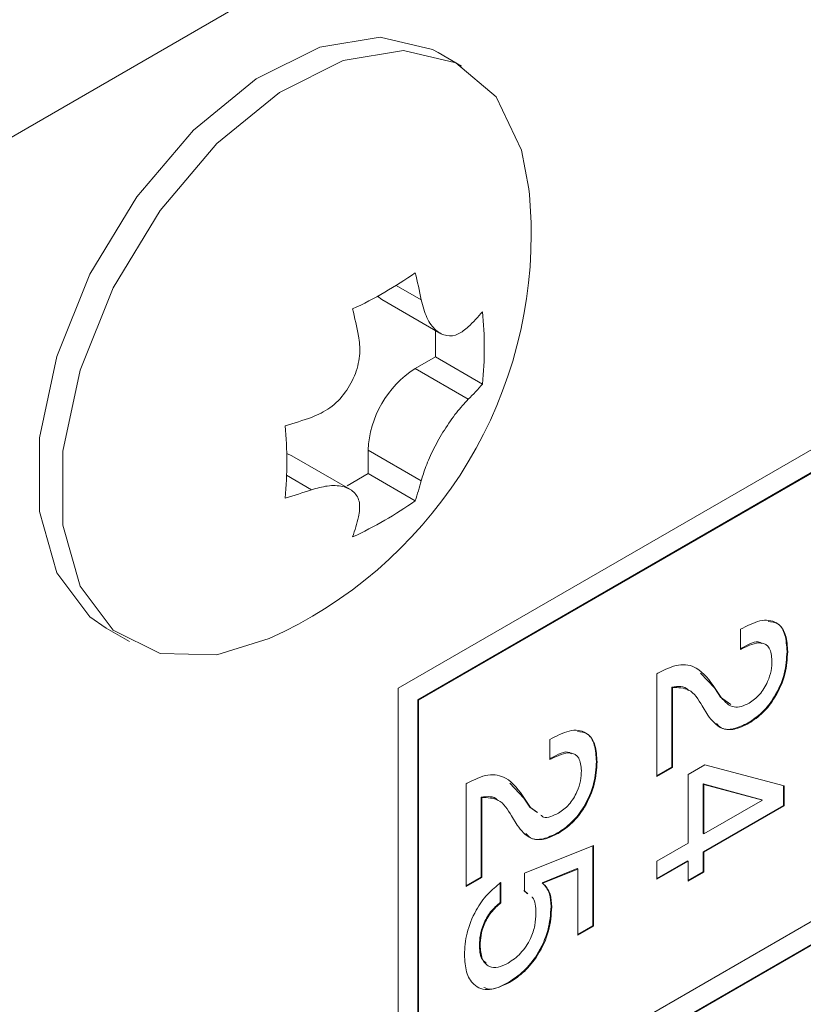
# Model space of a CAD drawing. Header units: millimetres. Extents: x 22 to 278, y 61 to 167.
# Tile 75 of 148: x 188.78 to 192.85, y 113.22 to 118.33. Entities that reach past the tile are written whole.
import ezdxf

# ---------------------------------------------------------------- set-up
doc = ezdxf.new("R2010")
doc.units = ezdxf.units.MM
doc.layers.get('0').update_dxf_attribs({"lineweight": 15})

msp = doc.modelspace()

# ---------------------------------------------------------------- linework, layer by layer
for p, q in [((221.0225, 136.3644), (188.6724, 117.689)), ((217.54, 130.3325), (190.7407, 114.8616)), ((215.8394, 129.2324), (190.8432, 114.8023)), ((215.843, 129.2303), (190.8467, 114.8003)), ((190.8467, 112.4732), (215.843, 126.9032)), ((215.8394, 126.7827), (190.8432, 112.3527)), ((215.843, 126.7807), (190.8467, 112.3507)), ((191.0702, 118.0922), (190.949, 118.1621)), ((190.8609, 116.8785), (190.7309, 116.9535)), ((190.6338, 116.8969), (190.6566, 116.8798)), ((190.6566, 116.8798), (190.9573, 116.7061)), ((190.9351, 116.719), (190.9351, 116.5825)), ((190.9351, 116.5825), (190.8291, 116.5212)), ((191.1795, 116.4414), (190.9351, 116.5825)), ((191.1049, 116.362), (190.8291, 116.5212)), ((190.1884, 116.0689), (190.1622, 116.08)), ((190.4891, 115.8953), (190.1884, 116.0689)), ((190.5851, 116.0987), (190.5851, 115.9762)), ((190.8609, 115.9395), (190.5851, 116.0987)), ((190.2917, 115.8926), (190.1617, 115.9676)), ((190.5851, 115.9762), (190.4753, 115.9128)), ((190.8295, 115.8351), (190.5851, 115.9762)), ((189.2242, 115.1743), (189.3453, 115.1044)), ((192.5193, 115.1676), (192.5311, 115.1744)), ((192.5193, 115.0629), (192.5193, 115.1676)), ((192.5237, 115.0695), (192.5193, 115.067)), ((192.5272, 115.0675), (192.5193, 115.0629)), ((192.5237, 115.0695), (192.5272, 115.0675)), ((192.7605, 115.0528), (192.7641, 115.0508)), ((192.0842, 114.9373), (192.0897, 114.9405)), ((192.0842, 114.4034), (192.0842, 114.9373)), ((192.3108, 114.9408), (192.3838, 114.8631)), ((190.7407, 114.8616), (190.7407, 95.9586)), ((192.1622, 114.868), (192.1622, 114.4526)), ((192.1622, 114.868), (192.1658, 114.866)), ((192.1658, 114.866), (192.1658, 114.4505)), ((192.3838, 114.8631), (192.4153, 114.8161)), ((192.3838, 114.8631), (192.3873, 114.8611)), ((192.3873, 114.8611), (192.4189, 114.814)), ((190.8432, 114.8023), (190.8432, 112.4752)), ((190.8432, 114.8023), (190.8467, 114.8003)), ((190.8467, 114.8003), (190.8467, 112.4732)), ((192.4153, 114.8161), (192.4686, 114.7767)), ((192.4153, 114.8161), (192.4189, 114.814)), ((192.349, 114.722), (192.3199, 114.7703)), ((192.559, 114.6816), (192.5625, 114.6796)), ((191.5294, 114.5961), (191.5411, 114.6029)), ((191.5294, 114.4914), (191.5294, 114.5961)), ((191.5338, 114.498), (191.5294, 114.4955)), ((191.5373, 114.496), (191.5294, 114.4914)), ((191.5338, 114.498), (191.5373, 114.496)), ((191.7706, 114.4813), (191.7741, 114.4793)), ((192.1622, 114.4526), (192.0842, 114.4075)), ((192.1658, 114.4505), (192.0842, 114.4034)), ((192.1622, 114.4526), (192.1658, 114.4505)), ((192.2473, 114.4139), (192.3338, 114.4638)), ((192.3338, 114.4638), (192.7459, 114.3553)), ((191.0942, 114.3658), (191.0997, 114.369)), ((191.3208, 114.3693), (191.3938, 114.2916)), ((192.2473, 114.058), (192.2473, 114.4139)), ((191.0942, 113.8319), (191.0942, 114.3658)), ((192.3254, 114.3647), (192.3254, 114.1071)), ((192.629, 114.2823), (192.3254, 114.3647)), ((192.3254, 114.3647), (192.3289, 114.3627)), ((192.6325, 114.2803), (192.3289, 114.3627)), ((192.3289, 114.3627), (192.3289, 114.1051)), ((192.7424, 114.3562), (192.7424, 114.2536)), ((192.7459, 114.3553), (192.7459, 114.2516)), ((191.1723, 114.2966), (191.1723, 113.8811)), ((191.1723, 114.2966), (191.1758, 114.2945)), ((191.1758, 114.2945), (191.1758, 113.879)), ((191.3938, 114.2916), (191.4254, 114.2446)), ((191.3938, 114.2916), (191.3973, 114.2896)), ((191.3973, 114.2896), (191.4289, 114.2426)), ((192.3289, 114.1051), (192.6325, 114.2803)), ((192.629, 114.2823), (192.6325, 114.2803)), ((191.4254, 114.2446), (191.461, 114.2182)), ((191.4254, 114.2446), (191.4289, 114.2426)), ((191.4289, 114.2426), (191.4646, 114.2162)), ((192.7424, 114.2536), (192.3254, 114.0129)), ((192.7459, 114.2516), (192.3289, 114.0108)), ((192.7424, 114.2536), (192.7459, 114.2516)), ((191.3591, 114.1506), (191.3299, 114.1988)), ((191.569, 114.1101), (191.5726, 114.1081)), ((192.3254, 114.1071), (192.3289, 114.1051)), ((191.3968, 113.9019), (191.756, 114.0453)), ((191.7525, 114.0439), (191.7525, 113.6286)), ((191.756, 114.0453), (191.756, 113.6266)), ((192.0842, 113.9638), (192.2473, 114.058)), ((192.3254, 114.0129), (192.3254, 113.9082)), ((192.3254, 114.0129), (192.3289, 114.0108)), ((192.3289, 114.0108), (192.3289, 113.9062)), ((192.2438, 113.9658), (192.0842, 113.8736)), ((192.0842, 113.8695), (192.0842, 113.9638)), ((192.2473, 113.9637), (192.0842, 113.8695)), ((192.2438, 113.9658), (192.2473, 113.9637)), ((192.2473, 113.8591), (192.2473, 113.9637)), ((191.6709, 113.9249), (191.4891, 113.8517)), ((191.6744, 113.9228), (191.4927, 113.8497)), ((191.6709, 113.9249), (191.6744, 113.9228)), ((191.6744, 113.5795), (191.6744, 113.9228)), ((192.3254, 113.9082), (192.2473, 113.8631)), ((192.3254, 113.9082), (192.3289, 113.9062)), ((191.1723, 113.8811), (191.0942, 113.836)), ((191.1758, 113.879), (191.0942, 113.8319)), ((191.1723, 113.8811), (191.1758, 113.879)), ((191.3968, 113.8093), (191.3968, 113.9019)), ((192.3289, 113.9062), (192.2473, 113.8591)), ((191.2714, 113.8546), (191.2714, 113.7499)), ((191.275, 113.8525), (191.275, 113.7479)), ((191.4115, 113.7963), (191.3932, 113.8114)), ((191.415, 113.7943), (191.3968, 113.8093)), ((191.4891, 113.8517), (191.4927, 113.8497)), ((191.2714, 113.7499), (191.275, 113.7479)), ((191.5349, 113.7276), (191.5384, 113.7256)), ((191.7525, 113.6286), (191.6744, 113.5836)), ((191.756, 113.6266), (191.6744, 113.5795)), ((191.7525, 113.6286), (191.756, 113.6266)), ((191.1632, 113.5294), (191.1667, 113.5274)), ((191.3155, 113.3357), (191.319, 113.3336))]:
    msp.add_line(p, q)
at = {"flags": 128}
for points in [[(190.949, 118.1621), (190.9191, 118.1782), (190.6478, 118.2428), (190.3348, 118.1905), (190.0034, 118.0254), (189.6781, 117.7596), (189.3832, 117.4129), (189.1404, 117.0109), (188.9678, 116.5835), (188.8782, 116.1624), (188.8782, 115.7788), (188.9678, 115.4612), (189.1404, 115.2331), (189.2242, 115.1743)], [(191.4198, 117.4555), (191.3822, 117.6563), (191.2499, 117.9318), (191.0403, 118.1083), (190.7689, 118.1729), (190.4559, 118.1206), (190.1245, 117.9555), (189.7993, 117.6897), (189.5043, 117.3429), (189.2615, 116.941), (189.0889, 116.5136), (188.9993, 116.0925), (188.9993, 115.7089), (189.0889, 115.3913), (189.2615, 115.1632), (189.5043, 115.0415), (189.7993, 115.0353), (190.0715, 115.1199)]]:
    msp.add_lwpolyline(points, dxfattribs=at)
for centre, radius, start, end in [((189.132, 117.2193), 2.3, 0, 5.8956), ((189.132, 117.2193), 2.3, 294.1098, 0), ((189.6437, 118.6976), 2.0551, 294.7545, 305.2401), ((187.8241, 116.2734), 3.0965, 11.2688, 13.9354), ((187.4988, 116.0856), 3.0965, 11.2688, 13.9354), ((190.1675, 117.6936), 1.3389, 314.4365, 319.1003), ((189.1328, 116.6292), 2.0553, 354.7572, 5.2428), ((191.1147, 116.0746), 0.5302, 122.6055, 177.3945), ((190.1675, 117.318), 1.3389, 314.4365, 319.1003), ((189.2974, 119.2008), 3.0966, 286.0625, 288.7289), ((188.1075, 116.0373), 2.0553, 354.7572, 5.2428), ((189.564, 116.2734), 1.3392, 340.8981, 345.5614), ((189.2974, 118.8252), 3.0966, 286.0625, 288.7289), ((189.6437, 117.5136), 2.0551, 294.7545, 305.2401), ((189.2388, 116.0856), 1.3392, 340.8981, 345.5614)]:
    msp.add_arc(centre, radius, start, end)
for points, knots in [([(190.8609, 116.8785), (190.8696, 116.8459), (190.8869, 116.7806), (190.9348, 116.7156), (190.9922, 116.6869), (191.0518, 116.6942), (191.0879, 116.7237), (191.1049, 116.7376)], [0, 0, 0, 0, 0.209528, 0.419563, 0.622691, 0.822534, 1, 1, 1, 1]), ([(190.2917, 116.2682), (190.3243, 116.2827), (190.3895, 116.3117), (190.4697, 116.3944), (190.5232, 116.4939), (190.5467, 116.5975), (190.5392, 116.6609), (190.5356, 116.6907)], [0, 0, 0, 0, 0.209528, 0.419563, 0.622691, 0.822534, 1, 1, 1, 1]), ([(191.1049, 116.362), (191.0847, 116.3404), (191.0442, 116.297), (190.9805, 116.2049), (190.9249, 116.1065), (190.883, 116.0135), (190.868, 115.9632), (190.8609, 115.9395)], [0, 0, 0, 0, 0.209528, 0.419563, 0.622691, 0.822534, 1, 1, 1, 1]), ([(190.5356, 115.7517), (190.5394, 115.7772), (190.5468, 115.8282), (190.5153, 115.8836), (190.456, 115.9135), (190.378, 115.9168), (190.3193, 115.9003), (190.2917, 115.8926)], [0, 0, 0, 0, 0.209528, 0.419563, 0.622691, 0.822534, 1, 1, 1, 1]), ([(192.5311, 115.1744), (192.5654, 115.1913), (192.6338, 115.2251), (192.7155, 115.2068), (192.7587, 115.1408), (192.7623, 115.0808), (192.7641, 115.0508)], [0, 0, 0, 0, 0.280451, 0.559362, 0.779308, 1, 1, 1, 1]), ([(192.6619, 115.2079), (192.6795, 115.2064), (192.7205, 115.2028), (192.7547, 115.1416), (192.7586, 115.0824), (192.7605, 115.0528)], [0, 0, 0, 0, 0.272854, 0.635811, 1, 1, 1, 1]), ([(192.6304, 115.0933), (192.6273, 115.0954), (192.6016, 115.1133), (192.5602, 115.09), (192.5237, 115.0695)], [0, 0, 0, 0, 0.120484, 1, 1, 1, 1]), ([(192.6825, 115.0061), (192.6802, 115.0298), (192.6756, 115.077), (192.6171, 115.1099), (192.5613, 115.0836), (192.5272, 115.0675)], [0, 0, 0, 0, 0.280567, 0.560264, 1, 1, 1, 1]), ([(192.7605, 115.0528), (192.7582, 115.015), (192.7536, 114.9396), (192.7036, 114.823), (192.6333, 114.7314), (192.5838, 114.6982), (192.559, 114.6816)], [0, 0, 0, 0, 0.2804405, 0.5596806, 0.7795919, 1, 1, 1, 1]), ([(192.7641, 115.0508), (192.7617, 115.013), (192.7571, 114.9375), (192.7072, 114.8209), (192.6369, 114.7293), (192.5873, 114.6962), (192.5625, 114.6796)], [0, 0, 0, 0, 0.2804405, 0.5596806, 0.7795919, 1, 1, 1, 1]), ([(192.0897, 114.9405), (192.1265, 114.9585), (192.2, 114.9945), (192.3115, 114.9696), (192.3585, 114.9023), (192.3873, 114.8611)], [0, 0, 0, 0, 0.279996, 0.559198, 1, 1, 1, 1]), ([(192.5632, 114.7847), (192.5821, 114.7978), (192.6199, 114.8241), (192.6604, 114.8907), (192.6801, 114.9536), (192.6817, 114.9886), (192.6825, 115.0061)], [0, 0, 0, 0, 0.2796101, 0.558548, 0.779048, 1, 1, 1, 1]), ([(192.2495, 114.8501), (192.2483, 114.8516), (192.2291, 114.8749), (192.1945, 114.8713), (192.1622, 114.868)], [0, 0, 0, 0, 0.063271, 1, 1, 1, 1]), ([(192.3199, 114.7703), (192.2998, 114.8037), (192.2641, 114.8631), (192.1957, 114.8651), (192.1658, 114.866)], [0, 0, 0, 0, 0.562606, 1, 1, 1, 1]), ([(192.4189, 114.814), (192.4382, 114.7915), (192.4653, 114.7601), (192.5228, 114.7644), (192.5497, 114.7779), (192.5632, 114.7847)], [0, 0, 0, 0, 0.558127, 0.779013, 1, 1, 1, 1]), ([(192.5625, 114.6796), (192.5371, 114.6672), (192.4862, 114.6425), (192.4051, 114.6502), (192.3703, 114.6948), (192.349, 114.722)], [0, 0, 0, 0, 0.2802912, 0.560216, 1, 1, 1, 1]), ([(192.559, 114.6816), (192.5338, 114.6696), (192.4833, 114.6457), (192.4232, 114.6465), (192.4014, 114.6709), (192.3939, 114.6793)], [0, 0, 0, 0, 0.396594, 0.792671, 1, 1, 1, 1]), ([(191.5411, 114.6029), (191.5754, 114.6198), (191.6438, 114.6536), (191.7255, 114.6353), (191.7688, 114.5693), (191.7723, 114.5093), (191.7741, 114.4793)], [0, 0, 0, 0, 0.280451, 0.559362, 0.779308, 1, 1, 1, 1]), ([(191.6719, 114.6364), (191.6895, 114.6349), (191.7306, 114.6314), (191.7648, 114.5701), (191.7686, 114.511), (191.7706, 114.4813)], [0, 0, 0, 0, 0.272854, 0.635811, 1, 1, 1, 1]), ([(191.6404, 114.5218), (191.6373, 114.5239), (191.6117, 114.5418), (191.5702, 114.5185), (191.5338, 114.498)], [0, 0, 0, 0, 0.120484, 1, 1, 1, 1]), ([(191.6925, 114.4346), (191.6902, 114.4583), (191.6857, 114.5055), (191.6272, 114.5385), (191.5714, 114.5121), (191.5373, 114.496)], [0, 0, 0, 0, 0.280567, 0.560264, 1, 1, 1, 1]), ([(191.7706, 114.4813), (191.7683, 114.4435), (191.7636, 114.3681), (191.7137, 114.2515), (191.6434, 114.1599), (191.5938, 114.1267), (191.569, 114.1101)], [0, 0, 0, 0, 0.28044, 0.559681, 0.779592, 1, 1, 1, 1]), ([(191.7741, 114.4793), (191.7718, 114.4415), (191.7672, 114.366), (191.7172, 114.2494), (191.6469, 114.1578), (191.5974, 114.1247), (191.5726, 114.1081)], [0, 0, 0, 0, 0.28044, 0.559681, 0.779592, 1, 1, 1, 1]), ([(191.5733, 114.2132), (191.5922, 114.2263), (191.6299, 114.2526), (191.6705, 114.3192), (191.6901, 114.3821), (191.6917, 114.4171), (191.6925, 114.4346)], [0, 0, 0, 0, 0.2796101, 0.558548, 0.779048, 1, 1, 1, 1]), ([(191.0997, 114.369), (191.1365, 114.3871), (191.21, 114.4231), (191.3216, 114.3981), (191.3686, 114.3308), (191.3973, 114.2896)], [0, 0, 0, 0, 0.279996, 0.559198, 1, 1, 1, 1]), ([(191.2595, 114.2786), (191.2583, 114.2801), (191.2391, 114.3034), (191.2046, 114.2999), (191.1723, 114.2966)], [0, 0, 0, 0, 0.063271, 1, 1, 1, 1]), ([(191.3299, 114.1988), (191.3099, 114.2322), (191.2742, 114.2916), (191.2057, 114.2936), (191.1758, 114.2945)], [0, 0, 0, 0, 0.562606, 1, 1, 1, 1]), ([(191.4822, 114.2031), (191.4866, 114.1991), (191.4991, 114.1873), (191.5333, 114.1939), (191.56, 114.2068), (191.5733, 114.2132)], [0, 0, 0, 0, 0.2073381, 0.6035795, 1, 1, 1, 1]), ([(191.5726, 114.1081), (191.5471, 114.0957), (191.4963, 114.071), (191.4151, 114.0787), (191.3803, 114.1233), (191.3591, 114.1506)], [0, 0, 0, 0, 0.2802912, 0.560216, 1, 1, 1, 1]), ([(191.569, 114.1101), (191.5438, 114.0981), (191.4934, 114.0742), (191.4332, 114.075), (191.4114, 114.0994), (191.4039, 114.1078)], [0, 0, 0, 0, 0.396594, 0.792671, 1, 1, 1, 1]), ([(191.0852, 113.4777), (191.0874, 113.5147), (191.0919, 113.5886), (191.1379, 113.7026), (191.2029, 113.7963), (191.2509, 113.8338), (191.275, 113.8525)], [0, 0, 0, 0, 0.280338, 0.559784, 0.779725, 1, 1, 1, 1]), ([(191.4891, 113.8517), (191.5042, 113.8348), (191.5311, 113.8046), (191.5337, 113.7512), (191.5349, 113.7276)], [0, 0, 0, 0, 0.558768, 1, 1, 1, 1]), ([(191.4927, 113.8497), (191.5077, 113.8328), (191.5346, 113.8026), (191.5373, 113.7492), (191.5384, 113.7256)], [0, 0, 0, 0, 0.558768, 1, 1, 1, 1]), ([(191.4568, 113.6937), (191.4559, 113.727), (191.4548, 113.7619), (191.4363, 113.7767), (191.4354, 113.7774)], [0, 0, 0, 0, 0.953968, 1, 1, 1, 1]), ([(191.2714, 113.7499), (191.2539, 113.7345), (191.219, 113.7038), (191.1831, 113.6395), (191.1657, 113.5796), (191.164, 113.5462), (191.1632, 113.5294)], [0, 0, 0, 0, 0.279683, 0.558942, 0.779277, 1, 1, 1, 1]), ([(191.275, 113.7479), (191.2575, 113.7325), (191.2225, 113.7018), (191.1867, 113.6375), (191.1692, 113.5776), (191.1676, 113.5441), (191.1667, 113.5274)], [0, 0, 0, 0, 0.279683, 0.558942, 0.779277, 1, 1, 1, 1]), ([(191.5349, 113.7276), (191.5323, 113.6873), (191.527, 113.6067), (191.4708, 113.4827), (191.3946, 113.3878), (191.3419, 113.3531), (191.3155, 113.3357)], [0, 0, 0, 0, 0.280328, 0.559443, 0.779442, 1, 1, 1, 1]), ([(191.5384, 113.7256), (191.5358, 113.6852), (191.5305, 113.6047), (191.4744, 113.4807), (191.3981, 113.3858), (191.3454, 113.351), (191.319, 113.3336)], [0, 0, 0, 0, 0.280328, 0.559443, 0.779442, 1, 1, 1, 1]), ([(191.3115, 113.434), (191.3339, 113.4491), (191.3786, 113.4794), (191.4293, 113.5562), (191.4537, 113.6313), (191.4558, 113.6729), (191.4568, 113.6937)], [0, 0, 0, 0, 0.280047, 0.558892, 0.779158, 1, 1, 1, 1]), ([(191.1632, 113.5294), (191.1641, 113.5036), (191.1657, 113.4615), (191.1889, 113.4421), (191.1978, 113.4346)], [0, 0, 0, 0, 0.613934, 1, 1, 1, 1]), ([(191.1667, 113.5274), (191.1685, 113.5026), (191.1719, 113.4532), (191.2089, 113.4138), (191.259, 113.4081), (191.294, 113.4253), (191.3115, 113.434)], [0, 0, 0, 0, 0.28028, 0.559528, 0.779473, 1, 1, 1, 1]), ([(191.319, 113.3336), (191.2834, 113.317), (191.2124, 113.2838), (191.1326, 113.3135), (191.0906, 113.3843), (191.087, 113.4465), (191.0852, 113.4777)], [0, 0, 0, 0, 0.279853, 0.558986, 0.77924, 1, 1, 1, 1]), ([(191.3155, 113.3357), (191.2784, 113.3154), (191.2299, 113.289), (191.1949, 113.3044), (191.1866, 113.3081)], [0, 0, 0, 0, 0.763264, 1, 1, 1, 1])]:
    msp.add_open_spline(points, degree=3, knots=knots)

doc.saveas('drawing.dxf')
